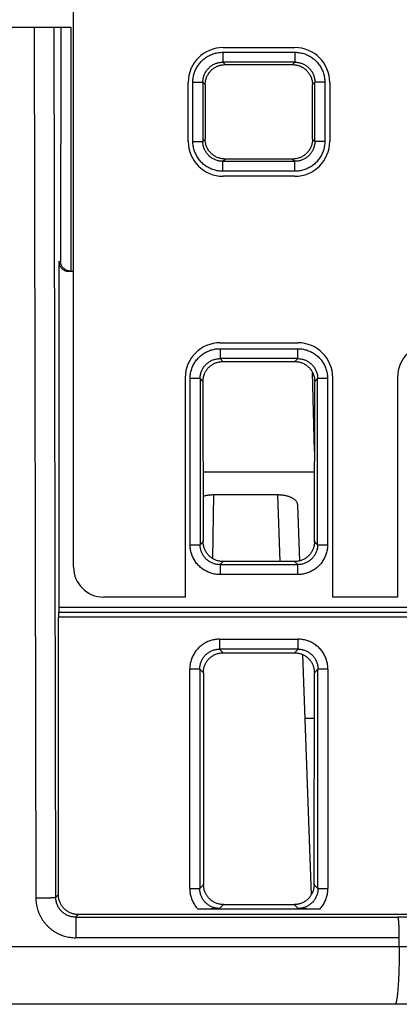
# Model space of a CAD drawing. Header units: inches. Extents: x 0 to 34, y 0 to 22.
# Tile 18 of 78: x 15.58 to 15.961, y 3.399 to 4.386. Entities that reach past the tile are written whole.
import ezdxf

# ---------------------------------------------------------------- set-up
doc = ezdxf.new("R2010")
doc.units = ezdxf.units.IN
doc.header["$LTSCALE"] = 1.87
doc.header["$MEASUREMENT"] = 0
doc.layers.get('0').update_dxf_attribs({"linetype": 'CONTINUOUS'})

msp = doc.modelspace()

# ---------------------------------------------------------------- linework, layer by layer
at = {"color": 7, "linetype": 'CONTINUOUS'}
for p, q in [((15.63393, 3.83708), (15.63393, 4.96399)), ((14.91474, 4.37873), (15.63122, 4.37873)), ((15.59448, 4.37873), (15.59608, 3.50538)), ((15.61605, 3.50609), (15.61445, 4.37873)), ((15.62123, 4.37873), (15.6208, 4.14373)), ((15.78393, 4.35808), (15.85593, 4.35808)), ((15.78363, 4.35339), (15.78363, 4.3434)), ((15.78363, 4.35339), (15.85598, 4.35339)), ((15.85598, 4.35339), (15.85598, 4.3434)), ((15.78602, 4.34101), (15.78362, 4.3434)), ((15.85598, 4.3434), (15.78362, 4.3434)), ((15.78602, 4.34101), (15.8536, 4.34101)), ((15.85598, 4.3434), (15.8536, 4.34101)), ((15.74893, 4.26408), (15.74893, 4.32308)), ((15.75365, 4.26406), (15.75365, 4.32341)), ((15.75365, 4.32341), (15.76364, 4.32341)), ((15.76364, 4.32341), (15.76364, 4.26405)), ((15.76364, 4.32341), (15.76601, 4.32105)), ((15.76601, 4.32105), (15.76594, 4.26635)), ((15.87361, 4.32105), (15.87597, 4.32342)), ((15.87367, 4.26635), (15.87361, 4.32105)), ((15.87597, 4.26406), (15.87597, 4.32342)), ((15.88596, 4.32341), (15.87597, 4.32341)), ((15.88596, 4.32341), (15.88596, 4.26406)), ((15.89093, 4.32308), (15.89093, 4.26408)), ((15.76594, 4.26635), (15.76364, 4.26405)), ((15.87597, 4.26406), (15.87367, 4.26635)), ((15.75365, 4.26406), (15.76364, 4.26406)), ((15.88596, 4.26406), (15.87597, 4.26406)), ((15.78363, 4.24407), (15.7859, 4.24634)), ((15.85371, 4.24634), (15.7859, 4.24634)), ((15.85371, 4.24634), (15.85599, 4.24407)), ((15.78363, 4.23408), (15.78363, 4.24407)), ((15.78363, 4.24407), (15.85599, 4.24407)), ((15.85598, 4.23408), (15.85598, 4.24407)), ((15.85598, 4.23408), (15.78363, 4.23408)), ((15.85593, 4.22908), (15.78393, 4.22908)), ((15.61919, 4.14373), (15.61919, 3.79708)), ((15.61919, 4.14373), (15.6208, 4.14373)), ((15.6292, 4.13373), (15.63393, 4.13373)), ((15.78093, 4.06208), (15.85893, 4.06208)), ((15.78084, 4.05618), (15.78084, 4.04619)), ((15.78084, 4.05618), (15.85877, 4.05618)), ((15.85878, 4.04619), (15.85878, 4.05618)), ((15.78373, 4.0433), (15.78084, 4.04619)), ((15.85878, 4.04619), (15.78084, 4.04619)), ((15.78373, 4.0433), (15.85589, 4.0433)), ((15.85878, 4.04619), (15.85589, 4.0433)), ((15.87576, 3.95347), (15.8737, 4.03233)), ((15.74593, 4.02708), (15.74593, 3.80708)), ((15.75086, 3.85961), (15.75086, 4.0262)), ((15.76085, 4.0262), (15.75086, 4.0262)), ((15.76085, 4.0262), (15.76085, 3.85961)), ((15.76085, 4.0262), (15.76376, 4.02329)), ((15.76376, 4.02329), (15.76396, 3.86272)), ((15.87565, 3.86272), (15.87585, 4.02329)), ((15.87585, 4.02329), (15.87876, 4.0262)), ((15.87876, 3.85961), (15.87876, 4.0262)), ((15.88876, 4.0262), (15.87876, 4.0262)), ((15.88876, 4.0262), (15.88876, 3.85961)), ((15.89393, 3.80708), (15.89393, 4.02708)), ((15.95893, 4.02708), (15.95893, 3.80708)), ((15.76388, 3.93273), (15.87574, 3.93273)), ((15.77364, 3.84565), (15.77476, 3.9095)), ((15.83848, 3.9095), (15.77476, 3.9095)), ((15.83848, 3.9095), (15.84081, 3.84276)), ((15.86078, 3.84344), (15.85883, 3.89924)), ((15.76396, 3.86272), (15.76085, 3.85961)), ((15.87876, 3.85961), (15.87565, 3.86272)), ((15.75086, 3.85961), (15.76085, 3.85961)), ((15.87876, 3.85961), (15.88876, 3.85961)), ((15.78084, 3.83962), (15.78397, 3.84276)), ((15.85564, 3.84276), (15.78397, 3.84276)), ((15.85564, 3.84276), (15.85878, 3.83962)), ((15.78084, 3.83962), (15.78084, 3.82963)), ((15.78084, 3.83962), (15.85878, 3.83962)), ((15.85878, 3.82963), (15.85878, 3.83962)), ((15.85877, 3.82963), (15.78084, 3.82963)), ((15.74593, 3.80708), (15.66393, 3.80708)), ((15.95893, 3.80708), (15.89393, 3.80708)), ((15.61892, 3.79208), (18.02348, 3.79208)), ((15.61919, 3.79708), (18.02322, 3.79708)), ((15.61866, 3.50871), (15.61866, 3.78708)), ((18.02374, 3.78708), (15.61866, 3.78708)), ((15.78049, 3.76488), (15.78049, 3.75489)), ((15.78049, 3.76488), (15.85912, 3.76488)), ((15.85912, 3.75489), (15.85912, 3.76488)), ((15.78408, 3.75129), (15.78049, 3.75489)), ((15.85912, 3.75489), (15.78049, 3.75489)), ((15.85912, 3.75489), (15.85553, 3.75129)), ((15.78408, 3.75129), (15.85553, 3.75129)), ((15.87247, 3.50861), (15.86406, 3.74936)), ((15.75051, 3.51482), (15.75051, 3.7349)), ((15.7605, 3.7349), (15.75051, 3.7349)), ((15.7605, 3.7349), (15.76412, 3.73128)), ((15.7605, 3.7349), (15.7605, 3.51482)), ((15.87549, 3.73128), (15.87911, 3.7349)), ((15.87911, 3.51482), (15.87911, 3.7349)), ((15.88911, 3.7349), (15.87911, 3.7349)), ((15.88911, 3.7349), (15.88911, 3.51482)), ((15.76412, 3.73128), (15.76438, 3.5187)), ((15.87523, 3.5187), (15.87549, 3.73128)), ((15.87544, 3.68523), (15.8663, 3.68523)), ((15.76438, 3.5187), (15.7605, 3.51482)), ((15.87911, 3.51482), (15.87523, 3.5187)), ((15.61866, 3.50871), (15.61605, 3.50609)), ((15.75051, 3.51482), (15.7605, 3.51482)), ((15.87911, 3.51482), (15.88911, 3.51482)), ((15.78049, 3.49483), (15.78439, 3.49873)), ((15.78439, 3.49873), (15.85522, 3.49873)), ((15.85522, 3.49873), (15.85912, 3.49483)), ((15.6361, 3.48619), (15.63864, 3.48873)), ((15.6361, 3.48619), (15.95927, 3.48619)), ((16.44396, 3.48873), (15.63864, 3.48873)), ((15.75844, 3.49449), (15.88117, 3.49449)), ((15.54766, 3.45664), (18.12322, 3.45664)), ((15.96072, 3.46552), (15.63613, 3.46552)), ((18.12322, 3.39873), (15.54867, 3.39873))]:
    msp.add_line(p, q, dxfattribs=at)
for centre, radius, start, end in [((15.78393, 4.32308), 0.035, 90, 180), ((15.85593, 4.32308), 0.035, 0, 90), ((15.78393, 4.26408), 0.035, 180, 270), ((15.85593, 4.26408), 0.035, 270, 360), ((15.78093, 4.02708), 0.035, 90, 180), ((15.85893, 4.02708), 0.035, 0, 90), ((15.99393, 4.02708), 0.035, 90, 180), ((15.66393, 3.83708), 0.03, 180, 270)]:
    msp.add_arc(centre, radius, start, end, dxfattribs=at)
for points, knots in [([(15.63122, 4.37873), (15.63119, 4.3518), (15.63113, 4.29719), (15.63113, 4.21553), (15.63107, 4.16079), (15.63103, 4.13373)], [0, 0, 0, 0, 0.329761, 0.668698, 1, 1, 1, 1]), ([(15.75365, 4.32341), (15.75365, 4.32414), (15.75371, 4.32563), (15.75395, 4.32784), (15.75436, 4.33004), (15.75494, 4.33221), (15.75568, 4.33434), (15.75658, 4.3364), (15.75763, 4.33839), (15.75882, 4.34029), (15.76015, 4.3421), (15.76162, 4.34381), (15.76321, 4.3454), (15.76492, 4.34687), (15.76673, 4.34821), (15.76863, 4.3494), (15.77062, 4.35045), (15.77268, 4.35135), (15.77481, 4.35209), (15.77698, 4.35267), (15.77919, 4.35309), (15.78141, 4.35334), (15.78289, 4.35339), (15.78363, 4.35339)], [0, 0, 0, 0, 0.047006, 0.094319, 0.141877, 0.189582, 0.237333, 0.285038, 0.332694, 0.380352, 0.428054, 0.475799, 0.523576, 0.571354, 0.619092, 0.666762, 0.71442, 0.762147, 0.809961, 0.857762, 0.905438, 0.952883, 1, 1, 1, 1]), ([(15.85598, 4.35339), (15.85672, 4.35339), (15.8582, 4.35334), (15.86041, 4.35309), (15.86262, 4.35268), (15.86479, 4.3521), (15.86691, 4.35136), (15.86897, 4.35046), (15.87096, 4.34942), (15.87287, 4.34822), (15.87467, 4.34689), (15.87638, 4.34542), (15.87797, 4.34383), (15.87944, 4.34213), (15.88078, 4.34032), (15.88197, 4.33841), (15.88302, 4.33642), (15.88392, 4.33436), (15.88467, 4.33224), (15.88525, 4.33006), (15.88566, 4.32785), (15.88591, 4.32563), (15.88596, 4.32415), (15.88596, 4.32341)], [0, 0, 0, 0, 0.047005, 0.094319, 0.141876, 0.189582, 0.237333, 0.285038, 0.332694, 0.380352, 0.428054, 0.475799, 0.523575, 0.571354, 0.619091, 0.666762, 0.71442, 0.762147, 0.809961, 0.857762, 0.905438, 0.952882, 1, 1, 1, 1]), ([(15.76364, 4.32341), (15.76364, 4.32396), (15.76369, 4.32506), (15.76389, 4.32671), (15.76423, 4.32833), (15.7647, 4.32991), (15.7653, 4.33145), (15.76603, 4.33294), (15.76687, 4.33436), (15.76783, 4.3357), (15.76889, 4.33696), (15.77006, 4.33813), (15.77132, 4.3392), (15.77267, 4.34016), (15.77409, 4.34101), (15.77557, 4.34173), (15.77712, 4.34233), (15.77871, 4.34281), (15.78033, 4.34315), (15.78197, 4.34335), (15.78308, 4.3434), (15.78363, 4.3434)], [0, 0, 0, 0, 0.052695, 0.105385, 0.158057, 0.2107, 0.2633, 0.315847, 0.368355, 0.420845, 0.473353, 0.525913, 0.578519, 0.631135, 0.683744, 0.736378, 0.789071, 0.841811, 0.894573, 0.947332, 1, 1, 1, 1]), ([(15.76597, 4.32088), (15.76597, 4.32146), (15.76606, 4.32259), (15.76624, 4.32426), (15.76659, 4.32589), (15.76705, 4.32748), (15.76766, 4.32903), (15.76838, 4.33052), (15.76923, 4.33194), (15.77019, 4.33329), (15.77126, 4.33456), (15.77244, 4.33574), (15.77371, 4.33681), (15.77506, 4.33777), (15.77648, 4.33862), (15.77798, 4.33935), (15.77953, 4.33995), (15.78112, 4.34043), (15.78274, 4.34076), (15.78438, 4.34097), (15.78547, 4.34101), (15.78602, 4.34101)], [0, 0, 0, 0, 0.054999, 0.107483, 0.160155, 0.212684, 0.265083, 0.317605, 0.370176, 0.422703, 0.475279, 0.527796, 0.580395, 0.632945, 0.685522, 0.73813, 0.790739, 0.843387, 0.895826, 0.948057, 1, 1, 1, 1]), ([(15.8536, 4.34101), (15.85415, 4.34101), (15.85525, 4.34096), (15.8569, 4.34076), (15.85853, 4.34042), (15.86012, 4.33994), (15.86166, 4.33934), (15.86315, 4.33861), (15.86458, 4.33776), (15.86593, 4.3368), (15.86719, 4.33572), (15.86836, 4.33455), (15.86943, 4.33328), (15.87039, 4.33193), (15.87124, 4.33051), (15.87196, 4.32902), (15.87256, 4.32747), (15.87303, 4.32588), (15.87337, 4.32426), (15.87356, 4.32259), (15.87364, 4.32146), (15.87364, 4.32088)], [0, 0, 0, 0, 0.052542, 0.105118, 0.157627, 0.210203, 0.262708, 0.31525, 0.367777, 0.420272, 0.472808, 0.525262, 0.577778, 0.630246, 0.682757, 0.735217, 0.787557, 0.840027, 0.892636, 0.945041, 1, 1, 1, 1]), ([(15.85598, 4.3434), (15.85653, 4.3434), (15.85764, 4.34335), (15.85928, 4.34315), (15.8609, 4.34281), (15.86249, 4.34234), (15.86403, 4.34174), (15.86551, 4.34101), (15.86693, 4.34017), (15.86827, 4.33921), (15.86953, 4.33815), (15.8707, 4.33698), (15.87177, 4.33572), (15.87273, 4.33437), (15.87358, 4.33295), (15.87431, 4.33147), (15.87491, 4.32992), (15.87538, 4.32833), (15.87572, 4.32671), (15.87592, 4.32507), (15.87597, 4.32396), (15.87597, 4.32341)], [0, 0, 0, 0, 0.052695, 0.105385, 0.158057, 0.2107, 0.2633, 0.315847, 0.368355, 0.420845, 0.473353, 0.525913, 0.578519, 0.631135, 0.683744, 0.736378, 0.789071, 0.841811, 0.894573, 0.947332, 1, 1, 1, 1]), ([(15.7859, 4.24634), (15.78535, 4.24634), (15.78425, 4.24639), (15.78261, 4.24659), (15.781, 4.24693), (15.77941, 4.2474), (15.77787, 4.248), (15.77639, 4.24873), (15.77497, 4.24957), (15.77363, 4.25053), (15.77237, 4.2516), (15.7712, 4.25277), (15.77013, 4.25403), (15.76918, 4.25537), (15.76833, 4.25679), (15.7676, 4.25828), (15.767, 4.25983), (15.76653, 4.26141), (15.7662, 4.26301), (15.76599, 4.26454), (15.76597, 4.26555), (15.76597, 4.26601)], [0, 0, 0, 0, 0.053157, 0.106325, 0.159412, 0.212556, 0.265627, 0.318744, 0.371841, 0.424915, 0.478055, 0.531162, 0.584357, 0.637442, 0.690524, 0.743809, 0.797414, 0.850856, 0.903189, 0.955102, 1, 1, 1, 1]), ([(15.87364, 4.26601), (15.87364, 4.26555), (15.87363, 4.26454), (15.87342, 4.26301), (15.87309, 4.26141), (15.87261, 4.25982), (15.87201, 4.25827), (15.87128, 4.25678), (15.87043, 4.25536), (15.86947, 4.25401), (15.8684, 4.25275), (15.86723, 4.25158), (15.86597, 4.25052), (15.86462, 4.24956), (15.8632, 4.24871), (15.86171, 4.24799), (15.86017, 4.24739), (15.85858, 4.24692), (15.85697, 4.24659), (15.85534, 4.24639), (15.85425, 4.24634), (15.85371, 4.24634)], [0, 0, 0, 0, 0.044816, 0.096787, 0.149204, 0.202749, 0.25643, 0.309787, 0.36294, 0.416121, 0.469397, 0.522591, 0.575819, 0.628963, 0.682139, 0.735345, 0.788558, 0.841804, 0.894816, 0.947579, 1, 1, 1, 1]), ([(15.78363, 4.23408), (15.7829, 4.23408), (15.78142, 4.23413), (15.7792, 4.23438), (15.777, 4.23479), (15.77483, 4.23537), (15.7727, 4.23611), (15.77064, 4.23701), (15.76865, 4.23805), (15.76675, 4.23924), (15.76494, 4.24058), (15.76323, 4.24205), (15.76164, 4.24364), (15.76017, 4.24534), (15.75883, 4.24715), (15.75764, 4.24906), (15.75659, 4.25104), (15.75569, 4.25311), (15.75495, 4.25523), (15.75437, 4.25741), (15.75395, 4.25961), (15.75371, 4.26184), (15.75365, 4.26332), (15.75365, 4.26406)], [0, 0, 0, 0, 0.047006, 0.094319, 0.141877, 0.189582, 0.237333, 0.285038, 0.332694, 0.380352, 0.428054, 0.475799, 0.523576, 0.571354, 0.619092, 0.666762, 0.71442, 0.762147, 0.809961, 0.857762, 0.905438, 0.952883, 1, 1, 1, 1]), ([(15.78363, 4.24407), (15.78308, 4.24407), (15.78198, 4.24412), (15.78033, 4.24432), (15.77871, 4.24466), (15.77713, 4.24513), (15.77559, 4.24573), (15.7741, 4.24645), (15.77268, 4.2473), (15.77134, 4.24826), (15.77008, 4.24932), (15.76891, 4.25049), (15.76784, 4.25175), (15.76688, 4.25309), (15.76603, 4.25452), (15.76531, 4.256), (15.76471, 4.25754), (15.76423, 4.25913), (15.76389, 4.26076), (15.76369, 4.2624), (15.76364, 4.2635), (15.76364, 4.26405)], [0, 0, 0, 0, 0.052695, 0.105385, 0.158057, 0.2107, 0.2633, 0.315847, 0.368355, 0.420845, 0.473353, 0.525913, 0.578519, 0.631135, 0.683744, 0.736378, 0.789071, 0.841811, 0.894573, 0.947332, 1, 1, 1, 1]), ([(15.88596, 4.26406), (15.88596, 4.26332), (15.88591, 4.26184), (15.88566, 4.25963), (15.88525, 4.25743), (15.88467, 4.25525), (15.88393, 4.25313), (15.88303, 4.25107), (15.88199, 4.24908), (15.8808, 4.24718), (15.87946, 4.24537), (15.87799, 4.24366), (15.8764, 4.24207), (15.8747, 4.2406), (15.87289, 4.23926), (15.87098, 4.23807), (15.869, 4.23702), (15.86693, 4.23612), (15.86481, 4.23537), (15.86263, 4.23479), (15.86043, 4.23438), (15.85821, 4.23413), (15.85672, 4.23408), (15.85598, 4.23408)], [0, 0, 0, 0, 0.047005, 0.094319, 0.141876, 0.189582, 0.237333, 0.285038, 0.332694, 0.380352, 0.428054, 0.475799, 0.523575, 0.571354, 0.619091, 0.666762, 0.71442, 0.762147, 0.809961, 0.857762, 0.905438, 0.952882, 1, 1, 1, 1]), ([(15.87597, 4.26406), (15.87597, 4.26351), (15.87593, 4.2624), (15.87572, 4.26076), (15.87538, 4.25914), (15.87491, 4.25755), (15.87431, 4.25601), (15.87359, 4.25453), (15.87274, 4.25311), (15.87178, 4.25177), (15.87072, 4.25051), (15.86955, 4.24934), (15.86829, 4.24827), (15.86695, 4.24731), (15.86553, 4.24646), (15.86404, 4.24573), (15.8625, 4.24513), (15.86091, 4.24466), (15.85929, 4.24432), (15.85764, 4.24412), (15.85654, 4.24407), (15.85599, 4.24407)], [0, 0, 0, 0, 0.052695, 0.105385, 0.158057, 0.2107, 0.2633, 0.315847, 0.368355, 0.420845, 0.473353, 0.525913, 0.578519, 0.631135, 0.683744, 0.736378, 0.789071, 0.841811, 0.894573, 0.947332, 1, 1, 1, 1]), ([(15.61919, 4.14373), (15.61919, 4.14341), (15.61922, 4.14275), (15.61936, 4.14178), (15.6196, 4.14083), (15.61993, 4.1399), (15.62035, 4.13901), (15.62086, 4.13817), (15.62145, 4.13738), (15.62211, 4.13665), (15.62283, 4.13599), (15.62363, 4.13541), (15.62447, 4.1349), (15.62536, 4.13448), (15.62629, 4.13415), (15.62724, 4.13391), (15.62822, 4.13377), (15.62887, 4.13373), (15.6292, 4.13373)], [0, 0, 0, 0, 0.062378, 0.124863, 0.187198, 0.249666, 0.312156, 0.374531, 0.437077, 0.49954, 0.562016, 0.624609, 0.687065, 0.749664, 0.812273, 0.874772, 0.937435, 1, 1, 1, 1]), ([(15.62925, 4.13394), (15.62906, 4.13398), (15.6286, 4.13409), (15.62787, 4.13432), (15.62706, 4.13464), (15.62626, 4.13504), (15.62547, 4.13553), (15.62469, 4.13611), (15.62395, 4.13678), (15.62324, 4.13754), (15.62259, 4.1384), (15.62202, 4.13934), (15.62154, 4.14035), (15.62117, 4.14143), (15.62091, 4.14257), (15.62082, 4.14334), (15.6208, 4.14373)], [0, 0, 0, 0, 0.041872, 0.10233, 0.164587, 0.228976, 0.295781, 0.36515, 0.437345, 0.512345, 0.589797, 0.669067, 0.749639, 0.831867, 0.915476, 1, 1, 1, 1]), ([(15.63064, 4.13372), (15.63051, 4.13374), (15.63013, 4.13382), (15.62974, 4.13386), (15.62948, 4.1339)], [0, 0, 0, 0, 0.325362, 1, 1, 1, 1]), ([(15.75086, 4.0262), (15.75086, 4.02694), (15.75091, 4.02843), (15.75116, 4.03065), (15.75157, 4.03286), (15.75215, 4.03503), (15.7529, 4.03715), (15.75379, 4.03922), (15.75484, 4.0412), (15.75604, 4.0431), (15.75737, 4.04491), (15.75884, 4.04662), (15.76043, 4.04821), (15.76213, 4.04967), (15.76394, 4.05101), (15.76584, 4.0522), (15.76783, 4.05325), (15.76989, 4.05415), (15.77201, 4.05489), (15.77419, 4.05547), (15.77639, 4.05588), (15.77861, 4.05613), (15.7801, 4.05618), (15.78084, 4.05618)], [0, 0, 0, 0, 0.04722, 0.094692, 0.142347, 0.190097, 0.237854, 0.285541, 0.333171, 0.380805, 0.428482, 0.476191, 0.523909, 0.571616, 0.619293, 0.666928, 0.714561, 0.762244, 0.809988, 0.857719, 0.905351, 0.9528, 1, 1, 1, 1]), ([(15.85877, 4.05618), (15.85952, 4.05618), (15.861, 4.05613), (15.86322, 4.05588), (15.86543, 4.05547), (15.8676, 4.05489), (15.86973, 4.05414), (15.87179, 4.05325), (15.87378, 4.0522), (15.87568, 4.051), (15.87749, 4.04967), (15.87919, 4.0482), (15.88078, 4.04661), (15.88225, 4.04491), (15.88358, 4.0431), (15.88477, 4.0412), (15.88582, 4.03921), (15.88672, 4.03715), (15.88746, 4.03503), (15.88804, 4.03285), (15.88845, 4.03065), (15.8887, 4.02843), (15.88876, 4.02694), (15.88876, 4.0262)], [0, 0, 0, 0, 0.04722, 0.094692, 0.142347, 0.190097, 0.237854, 0.285541, 0.333171, 0.380805, 0.428482, 0.476191, 0.523909, 0.571616, 0.619293, 0.666928, 0.714561, 0.762244, 0.809988, 0.857719, 0.905351, 0.9528, 1, 1, 1, 1]), ([(15.76085, 4.0262), (15.76085, 4.02675), (15.76089, 4.02786), (15.7611, 4.0295), (15.76144, 4.03112), (15.76191, 4.03271), (15.76251, 4.03425), (15.76324, 4.03574), (15.76408, 4.03716), (15.76504, 4.0385), (15.76611, 4.03976), (15.76728, 4.04093), (15.76854, 4.042), (15.76989, 4.04296), (15.77131, 4.04381), (15.77279, 4.04453), (15.77433, 4.04513), (15.77592, 4.0456), (15.77754, 4.04594), (15.77918, 4.04615), (15.78029, 4.04619), (15.78084, 4.04619)], [0, 0, 0, 0, 0.052717, 0.10541, 0.15808, 0.210729, 0.263358, 0.315969, 0.368567, 0.421154, 0.473736, 0.526316, 0.578897, 0.631485, 0.684081, 0.736692, 0.789323, 0.841973, 0.894638, 0.947315, 1, 1, 1, 1]), ([(15.76384, 4.02392), (15.76384, 4.02423), (15.76379, 4.02494), (15.76394, 4.026), (15.76411, 4.02709), (15.76435, 4.02814), (15.76463, 4.02917), (15.76497, 4.03018), (15.76536, 4.03116), (15.76581, 4.03215), (15.76634, 4.03316), (15.76699, 4.03424), (15.76779, 4.03539), (15.76877, 4.03659), (15.7699, 4.03777), (15.77117, 4.03888), (15.77253, 4.0399), (15.77398, 4.04079), (15.77549, 4.04155), (15.77707, 4.04218), (15.77869, 4.04268), (15.78035, 4.04304), (15.78203, 4.04325), (15.78316, 4.0433), (15.78373, 4.0433)], [0, 0, 0, 0, 0.030553, 0.068531, 0.104183, 0.138701, 0.173279, 0.207915, 0.242283, 0.276774, 0.313231, 0.353627, 0.399628, 0.450455, 0.504067, 0.559051, 0.614443, 0.669603, 0.724609, 0.77957, 0.834683, 0.889767, 0.944917, 1, 1, 1, 1]), ([(15.85589, 4.0433), (15.85645, 4.0433), (15.85757, 4.04325), (15.85925, 4.04304), (15.8609, 4.04268), (15.86252, 4.04219), (15.86409, 4.04157), (15.86559, 4.04081), (15.86704, 4.03992), (15.8684, 4.03892), (15.86966, 4.03782), (15.8708, 4.03664), (15.87178, 4.03545), (15.87259, 4.03429), (15.87325, 4.03321), (15.87378, 4.0322), (15.87424, 4.03121), (15.87463, 4.03021), (15.87498, 4.02919), (15.87526, 4.02816), (15.8755, 4.0271), (15.87567, 4.026), (15.87583, 4.02494), (15.87577, 4.02423), (15.87577, 4.02392)], [0, 0, 0, 0, 0.054848, 0.109753, 0.164591, 0.219461, 0.274189, 0.328968, 0.383873, 0.438975, 0.493709, 0.547227, 0.598082, 0.644172, 0.684736, 0.721437, 0.75622, 0.790889, 0.825811, 0.860684, 0.895479, 0.931373, 0.969489, 1, 1, 1, 1]), ([(15.85878, 4.04619), (15.85933, 4.04619), (15.86043, 4.04615), (15.86207, 4.04594), (15.8637, 4.0456), (15.86528, 4.04513), (15.86682, 4.04453), (15.86831, 4.0438), (15.86973, 4.04296), (15.87107, 4.042), (15.87234, 4.04093), (15.8735, 4.03976), (15.87457, 4.0385), (15.87553, 4.03715), (15.87638, 4.03573), (15.8771, 4.03425), (15.87771, 4.03271), (15.87818, 4.03112), (15.87852, 4.0295), (15.87872, 4.02786), (15.87876, 4.02675), (15.87876, 4.0262)], [0, 0, 0, 0, 0.052717, 0.10541, 0.15808, 0.210729, 0.263358, 0.315969, 0.368567, 0.421154, 0.473736, 0.526316, 0.578897, 0.631485, 0.684081, 0.736692, 0.789323, 0.841973, 0.894638, 0.947315, 1, 1, 1, 1]), ([(15.77476, 3.9095), (15.77423, 3.9095), (15.77319, 3.90948), (15.77162, 3.9094), (15.77008, 3.90925), (15.76855, 3.90906), (15.76706, 3.9088), (15.7656, 3.90848), (15.76456, 3.90821), (15.764, 3.90804), (15.7639, 3.90801)], [0, 0, 0, 0, 0.142931, 0.285581, 0.427065, 0.567219, 0.70511, 0.840483, 0.972702, 1, 1, 1, 1]), ([(15.85883, 3.89924), (15.85882, 3.89958), (15.85874, 3.90024), (15.85847, 3.90121), (15.85806, 3.90214), (15.8575, 3.90303), (15.85681, 3.90386), (15.856, 3.90464), (15.85507, 3.90537), (15.85404, 3.90604), (15.85291, 3.90664), (15.8517, 3.90719), (15.85041, 3.90768), (15.84906, 3.90811), (15.84764, 3.90849), (15.84619, 3.9088), (15.84469, 3.90906), (15.84316, 3.90926), (15.84161, 3.9094), (15.84005, 3.90948), (15.83901, 3.9095), (15.83848, 3.9095)], [0, 0, 0, 0, 0.040384, 0.080694, 0.121522, 0.163522, 0.207015, 0.252387, 0.29979, 0.349308, 0.401006, 0.454684, 0.510356, 0.567727, 0.626699, 0.687025, 0.748383, 0.810673, 0.873481, 0.936721, 1, 1, 1, 1]), ([(15.78397, 3.84276), (15.78342, 3.84276), (15.78231, 3.8428), (15.78066, 3.84301), (15.77904, 3.84335), (15.77744, 3.84383), (15.7759, 3.84443), (15.77441, 3.84516), (15.77298, 3.84602), (15.77163, 3.84698), (15.77036, 3.84806), (15.76919, 3.84924), (15.76812, 3.85051), (15.76716, 3.85186), (15.76632, 3.85329), (15.76559, 3.85478), (15.765, 3.85632), (15.76453, 3.85792), (15.76418, 3.85957), (15.76402, 3.86134), (15.76386, 3.86255), (15.76386, 3.86321)], [0, 0, 0, 0, 0.052081, 0.104197, 0.156246, 0.208362, 0.260405, 0.312486, 0.364553, 0.416597, 0.468672, 0.520645, 0.572684, 0.624741, 0.676888, 0.728812, 0.780326, 0.832227, 0.885238, 0.938546, 1, 1, 1, 1]), ([(15.87575, 3.86321), (15.87575, 3.86255), (15.8756, 3.86134), (15.87543, 3.85957), (15.87508, 3.85792), (15.87462, 3.85632), (15.87402, 3.85478), (15.8733, 3.85329), (15.87245, 3.85186), (15.87149, 3.85051), (15.87042, 3.84924), (15.86925, 3.84806), (15.86798, 3.84698), (15.86663, 3.84602), (15.86521, 3.84516), (15.86372, 3.84443), (15.86217, 3.84383), (15.86058, 3.84335), (15.85895, 3.84301), (15.8573, 3.8428), (15.85619, 3.84276), (15.85564, 3.84276)], [0, 0, 0, 0, 0.061454, 0.114762, 0.167773, 0.219674, 0.271188, 0.323112, 0.375259, 0.427316, 0.479355, 0.531328, 0.583403, 0.635447, 0.687514, 0.739595, 0.791638, 0.843754, 0.895803, 0.947919, 1, 1, 1, 1]), ([(15.78084, 3.82963), (15.7801, 3.82963), (15.77861, 3.82969), (15.77639, 3.82993), (15.77419, 3.83035), (15.77202, 3.83093), (15.76989, 3.83167), (15.76783, 3.83256), (15.76585, 3.83361), (15.76394, 3.83481), (15.76213, 3.83614), (15.76043, 3.83761), (15.75884, 3.8392), (15.75737, 3.8409), (15.75604, 3.84271), (15.75484, 3.84461), (15.75379, 3.8466), (15.7529, 3.84866), (15.75216, 3.85078), (15.75157, 3.85296), (15.75116, 3.85516), (15.75091, 3.85739), (15.75086, 3.85887), (15.75086, 3.85961)], [0, 0, 0, 0, 0.0472, 0.094635, 0.142247, 0.18996, 0.237691, 0.285373, 0.333014, 0.380658, 0.428339, 0.476047, 0.523765, 0.571476, 0.619157, 0.666795, 0.714432, 0.762124, 0.809884, 0.857636, 0.905293, 0.952768, 1, 1, 1, 1]), ([(15.78084, 3.83962), (15.78029, 3.83962), (15.77918, 3.83967), (15.77754, 3.83987), (15.77592, 3.84021), (15.77434, 3.84068), (15.77279, 3.84128), (15.77131, 3.84201), (15.76989, 3.84285), (15.76854, 3.84381), (15.76728, 3.84488), (15.76611, 3.84605), (15.76504, 3.84731), (15.76408, 3.84866), (15.76324, 3.85008), (15.76251, 3.85156), (15.76191, 3.85311), (15.76144, 3.85469), (15.7611, 3.85631), (15.76089, 3.85796), (15.76085, 3.85906), (15.76085, 3.85961)], [0, 0, 0, 0, 0.052661, 0.105319, 0.157972, 0.210616, 0.263246, 0.315861, 0.368463, 0.421055, 0.473641, 0.526225, 0.578811, 0.631403, 0.684005, 0.73662, 0.789253, 0.841906, 0.894581, 0.947279, 1, 1, 1, 1]), ([(15.88876, 3.85961), (15.88876, 3.85887), (15.8887, 3.85739), (15.88845, 3.85516), (15.88804, 3.85296), (15.88746, 3.85078), (15.88672, 3.84866), (15.88582, 3.8466), (15.88477, 3.84461), (15.88358, 3.84271), (15.88224, 3.8409), (15.88078, 3.8392), (15.87919, 3.83761), (15.87748, 3.83614), (15.87567, 3.83481), (15.87377, 3.83361), (15.87178, 3.83257), (15.86972, 3.83167), (15.8676, 3.83093), (15.86543, 3.83035), (15.86322, 3.82993), (15.861, 3.82969), (15.85952, 3.82963), (15.85877, 3.82963)], [0, 0, 0, 0, 0.047221, 0.094693, 0.142348, 0.190098, 0.237855, 0.285541, 0.333171, 0.380805, 0.428482, 0.476191, 0.523909, 0.571616, 0.619292, 0.666928, 0.71456, 0.762243, 0.809987, 0.857718, 0.90535, 0.952799, 1, 1, 1, 1]), ([(15.87876, 3.85961), (15.87876, 3.85906), (15.87872, 3.85796), (15.87851, 3.85631), (15.87818, 3.85469), (15.8777, 3.85311), (15.8771, 3.85156), (15.87638, 3.85008), (15.87553, 3.84866), (15.87457, 3.84731), (15.8735, 3.84605), (15.87233, 3.84488), (15.87107, 3.84381), (15.86973, 3.84285), (15.86831, 3.84201), (15.86682, 3.84128), (15.86528, 3.84068), (15.86369, 3.84021), (15.86207, 3.83987), (15.86043, 3.83967), (15.85933, 3.83962), (15.85878, 3.83962)], [0, 0, 0, 0, 0.052717, 0.10541, 0.15808, 0.210729, 0.263358, 0.315969, 0.368567, 0.421154, 0.473736, 0.526316, 0.578897, 0.631485, 0.684081, 0.736692, 0.789323, 0.841973, 0.894638, 0.947315, 1, 1, 1, 1]), ([(15.61892, 3.79208), (15.61873, 3.79208), (15.61886, 3.79082), (15.6186, 3.78957), (15.61866, 3.78794), (15.61866, 3.78708)], [0, 0, 0, 0, 0.118591, 0.486726, 1, 1, 1, 1]), ([(15.61919, 3.79708), (15.61919, 3.79614), (15.61925, 3.79446), (15.61901, 3.7932), (15.61908, 3.79208), (15.61892, 3.79208)], [0, 0, 0, 0, 0.562133, 0.904489, 1, 1, 1, 1]), ([(15.78049, 3.76488), (15.77975, 3.76488), (15.77827, 3.76483), (15.77605, 3.76458), (15.77384, 3.76416), (15.77167, 3.76358), (15.76955, 3.76284), (15.76748, 3.76195), (15.7655, 3.7609), (15.76359, 3.7597), (15.76178, 3.75837), (15.76008, 3.7569), (15.75849, 3.75531), (15.75702, 3.75361), (15.75569, 3.7518), (15.75449, 3.7499), (15.75344, 3.74791), (15.75255, 3.74585), (15.7518, 3.74372), (15.75122, 3.74155), (15.75081, 3.73934), (15.75056, 3.73712), (15.75051, 3.73564), (15.75051, 3.7349)], [0, 0, 0, 0, 0.047098, 0.094501, 0.142132, 0.189887, 0.23766, 0.285359, 0.332993, 0.380632, 0.428326, 0.47606, 0.523809, 0.571544, 0.619236, 0.666869, 0.7145, 0.762205, 0.81, 0.857783, 0.905447, 0.95288, 1, 1, 1, 1]), ([(15.88911, 3.7349), (15.88911, 3.73564), (15.88905, 3.73712), (15.8888, 3.73934), (15.88839, 3.74155), (15.88781, 3.74372), (15.88707, 3.74585), (15.88617, 3.74791), (15.88512, 3.7499), (15.88393, 3.7518), (15.88259, 3.75361), (15.88112, 3.75531), (15.87953, 3.7569), (15.87783, 3.75837), (15.87602, 3.75971), (15.87412, 3.7609), (15.87213, 3.76195), (15.87007, 3.76284), (15.86794, 3.76359), (15.86577, 3.76416), (15.86356, 3.76458), (15.86135, 3.76483), (15.85986, 3.76488), (15.85912, 3.76488)], [0, 0, 0, 0, 0.047123, 0.09456, 0.142228, 0.190015, 0.237813, 0.285521, 0.333154, 0.380789, 0.428482, 0.476219, 0.52397, 0.571707, 0.619403, 0.667045, 0.714682, 0.76238, 0.810148, 0.857894, 0.905514, 0.952908, 1, 1, 1, 1]), ([(15.7605, 3.7349), (15.7605, 3.73545), (15.76055, 3.73655), (15.76075, 3.7382), (15.76109, 3.73982), (15.76156, 3.74141), (15.76216, 3.74295), (15.76289, 3.74443), (15.76373, 3.74585), (15.76469, 3.7472), (15.76576, 3.74846), (15.76693, 3.74963), (15.76819, 3.7507), (15.76954, 3.75166), (15.77096, 3.7525), (15.77244, 3.75323), (15.77398, 3.75383), (15.77557, 3.7543), (15.77719, 3.75464), (15.77883, 3.75484), (15.77994, 3.75489), (15.78049, 3.75489)], [0, 0, 0, 0, 0.052725, 0.105429, 0.158109, 0.210764, 0.26339, 0.31599, 0.368571, 0.421145, 0.47372, 0.526304, 0.578898, 0.631492, 0.684081, 0.736675, 0.789284, 0.841915, 0.894575, 0.947268, 1, 1, 1, 1]), ([(15.85912, 3.75489), (15.85968, 3.75489), (15.86078, 3.75484), (15.86242, 3.75464), (15.86404, 3.7543), (15.86563, 3.75383), (15.86717, 3.75323), (15.86866, 3.7525), (15.87008, 3.75166), (15.87142, 3.75069), (15.87269, 3.74963), (15.87385, 3.74846), (15.87492, 3.7472), (15.87588, 3.74585), (15.87673, 3.74443), (15.87745, 3.74295), (15.87805, 3.74141), (15.87852, 3.73982), (15.87886, 3.7382), (15.87907, 3.73655), (15.87911, 3.73545), (15.87911, 3.7349)], [0, 0, 0, 0, 0.05272, 0.105407, 0.158066, 0.210703, 0.263324, 0.315934, 0.368539, 0.421141, 0.473735, 0.526311, 0.578871, 0.631429, 0.683998, 0.73659, 0.789219, 0.841881, 0.89457, 0.947279, 1, 1, 1, 1]), ([(15.76422, 3.73191), (15.76422, 3.73222), (15.76413, 3.73293), (15.7643, 3.73399), (15.76447, 3.73508), (15.7647, 3.73613), (15.76499, 3.73716), (15.76532, 3.73817), (15.76571, 3.73915), (15.76616, 3.74014), (15.76669, 3.74115), (15.76734, 3.74223), (15.76815, 3.74338), (15.76913, 3.74458), (15.77026, 3.74576), (15.77152, 3.74687), (15.77289, 3.74789), (15.77434, 3.74878), (15.77585, 3.74954), (15.77742, 3.75017), (15.77904, 3.75067), (15.7807, 3.75103), (15.78239, 3.75124), (15.78352, 3.75129), (15.78408, 3.75129)], [0, 0, 0, 0, 0.030607, 0.068589, 0.104239, 0.138754, 0.17333, 0.207963, 0.242329, 0.276819, 0.313273, 0.353667, 0.399665, 0.450489, 0.504098, 0.559078, 0.614467, 0.669623, 0.724626, 0.779583, 0.834694, 0.889774, 0.94492, 1, 1, 1, 1]), ([(15.85553, 3.75129), (15.85609, 3.75129), (15.85722, 3.75124), (15.85889, 3.75103), (15.86055, 3.75068), (15.86216, 3.75018), (15.86373, 3.74956), (15.86524, 3.7488), (15.86668, 3.74792), (15.86804, 3.74691), (15.86931, 3.74581), (15.87044, 3.74463), (15.87142, 3.74344), (15.87223, 3.74228), (15.87289, 3.7412), (15.87343, 3.74019), (15.87388, 3.7392), (15.87428, 3.7382), (15.87462, 3.73719), (15.87491, 3.73615), (15.87514, 3.73509), (15.87531, 3.73399), (15.87548, 3.73293), (15.8754, 3.73222), (15.8754, 3.73191)], [0, 0, 0, 0, 0.054844, 0.109746, 0.164581, 0.219447, 0.274172, 0.328948, 0.38385, 0.438948, 0.493678, 0.547193, 0.598046, 0.644132, 0.684694, 0.721393, 0.756174, 0.790841, 0.82576, 0.860631, 0.895424, 0.931314, 0.969434, 1, 1, 1, 1]), ([(15.78439, 3.49873), (15.78382, 3.49873), (15.78268, 3.49878), (15.78099, 3.499), (15.77932, 3.49936), (15.77768, 3.49986), (15.7761, 3.5005), (15.77458, 3.50128), (15.77312, 3.50218), (15.77175, 3.5032), (15.77048, 3.50432), (15.76933, 3.50553), (15.76834, 3.50676), (15.76752, 3.50795), (15.76685, 3.50907), (15.76631, 3.51014), (15.76584, 3.5112), (15.76544, 3.51227), (15.7651, 3.51337), (15.76482, 3.51448), (15.76462, 3.51561), (15.76446, 3.51675), (15.76442, 3.51799), (15.76425, 3.51884), (15.76425, 3.51932)], [0, 0, 0, 0, 0.053306, 0.106663, 0.159964, 0.213318, 0.266567, 0.319867, 0.373195, 0.426611, 0.479833, 0.532317, 0.582403, 0.627694, 0.667782, 0.704583, 0.740175, 0.776006, 0.811829, 0.847593, 0.883599, 0.919431, 0.954982, 1, 1, 1, 1]), ([(15.87536, 3.51932), (15.87536, 3.51884), (15.87519, 3.51799), (15.87516, 3.51675), (15.875, 3.51561), (15.87479, 3.51448), (15.87451, 3.51337), (15.87417, 3.51227), (15.87377, 3.5112), (15.87331, 3.51014), (15.87276, 3.50907), (15.8721, 3.50795), (15.87128, 3.50676), (15.87028, 3.50553), (15.86914, 3.50432), (15.86786, 3.5032), (15.86649, 3.50218), (15.86504, 3.50128), (15.86351, 3.5005), (15.86193, 3.49986), (15.8603, 3.49936), (15.85862, 3.499), (15.85693, 3.49878), (15.85579, 3.49873), (15.85522, 3.49873)], [0, 0, 0, 0, 0.045018, 0.080569, 0.116401, 0.152407, 0.188171, 0.223994, 0.259825, 0.295417, 0.332218, 0.372306, 0.417597, 0.467683, 0.520167, 0.573389, 0.626805, 0.680133, 0.733433, 0.786682, 0.840036, 0.893337, 0.946694, 1, 1, 1, 1]), ([(15.59608, 3.5054), (15.59664, 3.5054), (15.59776, 3.5054), (15.59943, 3.50541), (15.60107, 3.50543), (15.60268, 3.50545), (15.60424, 3.50547), (15.60575, 3.5055), (15.60719, 3.50553), (15.60854, 3.50557), (15.60981, 3.50561), (15.61098, 3.50565), (15.61205, 3.5057), (15.613, 3.50575), (15.61383, 3.5058), (15.61453, 3.50586), (15.61511, 3.50591), (15.61555, 3.50596), (15.61584, 3.50602), (15.616, 3.50606), (15.61605, 3.50609)], [0, 0, 0, 0, 0.084188, 0.167837, 0.250286, 0.33095, 0.409272, 0.484697, 0.55668, 0.624707, 0.688298, 0.747004, 0.80041, 0.848136, 0.889846, 0.925249, 0.954106, 0.976234, 0.991518, 1, 1, 1, 1]), ([(15.59608, 3.50538), (15.59608, 3.50444), (15.59615, 3.50256), (15.59646, 3.49974), (15.59697, 3.49693), (15.59768, 3.49416), (15.59858, 3.49145), (15.59968, 3.48882), (15.60096, 3.48627), (15.60242, 3.48382), (15.60405, 3.48148), (15.60585, 3.47925), (15.6078, 3.47717), (15.60989, 3.47523), (15.61211, 3.47345), (15.61446, 3.47182), (15.61692, 3.47036), (15.61949, 3.46909), (15.62213, 3.468), (15.62483, 3.4671), (15.6276, 3.4664), (15.6304, 3.46589), (15.63325, 3.46559), (15.63517, 3.46552), (15.63613, 3.46552)], [0, 0, 0, 0, 0.044793, 0.090118, 0.135678, 0.181284, 0.226755, 0.272086, 0.317409, 0.362815, 0.408333, 0.453933, 0.499457, 0.544797, 0.59012, 0.635625, 0.681258, 0.726858, 0.772357, 0.817765, 0.863126, 0.908521, 0.954033, 1, 1, 1, 1]), ([(15.6361, 3.48619), (15.63554, 3.48619), (15.63443, 3.48623), (15.63278, 3.48644), (15.63116, 3.48677), (15.62956, 3.48724), (15.62802, 3.48784), (15.62653, 3.48856), (15.6251, 3.48941), (15.62375, 3.49036), (15.62249, 3.49143), (15.62132, 3.49259), (15.62025, 3.49385), (15.61929, 3.49519), (15.61844, 3.49661), (15.61771, 3.49809), (15.61711, 3.49962), (15.61664, 3.5012), (15.6163, 3.50281), (15.6161, 3.50445), (15.61605, 3.50555), (15.61605, 3.50609)], [0, 0, 0, 0, 0.052993, 0.105916, 0.158785, 0.211611, 0.264406, 0.317165, 0.369866, 0.422498, 0.475093, 0.527694, 0.5803, 0.632861, 0.685346, 0.737792, 0.790245, 0.842713, 0.895176, 0.947613, 1, 1, 1, 1]), ([(15.63864, 3.48873), (15.63808, 3.48873), (15.63698, 3.48878), (15.63534, 3.48898), (15.63372, 3.48932), (15.63214, 3.48979), (15.6306, 3.4904), (15.62911, 3.49112), (15.62769, 3.49197), (15.62635, 3.49293), (15.62509, 3.49399), (15.62392, 3.49516), (15.62285, 3.49642), (15.6219, 3.49776), (15.62105, 3.49918), (15.62032, 3.50067), (15.61972, 3.50221), (15.61925, 3.50379), (15.61891, 3.50541), (15.61871, 3.50705), (15.61866, 3.50816), (15.61866, 3.50871)], [0, 0, 0, 0, 0.052714, 0.105436, 0.158068, 0.21075, 0.263346, 0.315966, 0.368566, 0.421125, 0.473732, 0.526268, 0.578875, 0.631434, 0.684034, 0.736654, 0.78925, 0.841932, 0.894564, 0.947286, 1, 1, 1, 1]), ([(15.75051, 3.51482), (15.75051, 3.51409), (15.75056, 3.51262), (15.7508, 3.51042), (15.75121, 3.50822), (15.75179, 3.50604), (15.75253, 3.5039), (15.75344, 3.50182), (15.75449, 3.49983), (15.75568, 3.49793), (15.75699, 3.49614), (15.75795, 3.49503), (15.75844, 3.49449)], [0, 0, 0, 0, 0.097909, 0.197176, 0.297506, 0.398556, 0.499971, 0.60139, 0.702451, 0.802799, 0.90209, 1, 1, 1, 1]), ([(15.78049, 3.49483), (15.77994, 3.49483), (15.77883, 3.49487), (15.77719, 3.49508), (15.77557, 3.49542), (15.77398, 3.49589), (15.77244, 3.49649), (15.77096, 3.49722), (15.76954, 3.49806), (15.76819, 3.49902), (15.76693, 3.50009), (15.76576, 3.50126), (15.76469, 3.50252), (15.76373, 3.50387), (15.76289, 3.50529), (15.76216, 3.50677), (15.76156, 3.50831), (15.76109, 3.5099), (15.76075, 3.51152), (15.76055, 3.51316), (15.7605, 3.51427), (15.7605, 3.51482)], [0, 0, 0, 0, 0.052724, 0.105428, 0.158109, 0.210764, 0.26339, 0.31599, 0.368571, 0.421145, 0.47372, 0.526304, 0.578898, 0.631492, 0.684081, 0.736675, 0.789284, 0.841915, 0.894575, 0.947268, 1, 1, 1, 1]), ([(15.87911, 3.51482), (15.87911, 3.51427), (15.87907, 3.51316), (15.87886, 3.51152), (15.87852, 3.5099), (15.87805, 3.50831), (15.87745, 3.50677), (15.87673, 3.50528), (15.87588, 3.50386), (15.87492, 3.50252), (15.87385, 3.50126), (15.87268, 3.50009), (15.87142, 3.49902), (15.87008, 3.49806), (15.86866, 3.49722), (15.86717, 3.49649), (15.86563, 3.49589), (15.86404, 3.49542), (15.86242, 3.49508), (15.86078, 3.49487), (15.85968, 3.49483), (15.85912, 3.49483)], [0, 0, 0, 0, 0.052725, 0.105429, 0.158109, 0.210764, 0.26339, 0.31599, 0.368572, 0.421145, 0.47372, 0.526304, 0.578898, 0.631492, 0.684082, 0.736675, 0.789284, 0.841915, 0.894575, 0.947268, 1, 1, 1, 1]), ([(15.88117, 3.49449), (15.88166, 3.49503), (15.88262, 3.49615), (15.88393, 3.49793), (15.88513, 3.49983), (15.88618, 3.50182), (15.88708, 3.5039), (15.88782, 3.50604), (15.8884, 3.50822), (15.88881, 3.51042), (15.88905, 3.51262), (15.88911, 3.51409), (15.88911, 3.51482)], [0, 0, 0, 0, 0.097925, 0.197233, 0.297597, 0.398672, 0.5001, 0.60152, 0.702566, 0.802882, 0.902123, 1, 1, 1, 1]), ([(15.6361, 3.48619), (15.6361, 3.48614), (15.6361, 3.486), (15.6361, 3.48571), (15.6361, 3.4853), (15.6361, 3.48476), (15.6361, 3.48409), (15.6361, 3.48331), (15.6361, 3.48241), (15.6361, 3.4814), (15.6361, 3.48029), (15.6361, 3.47909), (15.6361, 3.4778), (15.6361, 3.47644), (15.6361, 3.475), (15.6361, 3.47351), (15.6361, 3.47197), (15.6361, 3.47039), (15.63609, 3.46878), (15.63613, 3.46716), (15.63602, 3.46606), (15.6361, 3.46552)], [0, 0, 0, 0, 0.007361, 0.021128, 0.041211, 0.067473, 0.099739, 0.137794, 0.181384, 0.230216, 0.283964, 0.342267, 0.404739, 0.47096, 0.540488, 0.612864, 0.687602, 0.764206, 0.842159, 0.920921, 1, 1, 1, 1]), ([(15.75844, 3.49449), (15.75901, 3.49449), (15.76015, 3.4945), (15.76188, 3.4945), (15.76365, 3.49452), (15.76548, 3.49453), (15.76737, 3.49456), (15.76928, 3.49459), (15.77119, 3.49462), (15.77308, 3.49466), (15.77493, 3.4947), (15.77678, 3.49474), (15.77862, 3.49478), (15.77986, 3.49481), (15.78049, 3.49483)], [0, 0, 0, 0, 0.077146, 0.155378, 0.235404, 0.318175, 0.404141, 0.491808, 0.578842, 0.664374, 0.748263, 0.83139, 0.9149, 1, 1, 1, 1]), ([(15.85912, 3.49483), (15.85976, 3.49481), (15.86102, 3.49478), (15.8629, 3.49474), (15.86477, 3.4947), (15.86665, 3.49466), (15.86853, 3.49462), (15.87043, 3.49459), (15.87234, 3.49456), (15.87421, 3.49453), (15.87602, 3.49452), (15.87777, 3.4945), (15.87948, 3.4945), (15.88061, 3.49449), (15.88117, 3.49449)], [0, 0, 0, 0, 0.086304, 0.171551, 0.256322, 0.341103, 0.426406, 0.512822, 0.599995, 0.685298, 0.76714, 0.846144, 0.923461, 1, 1, 1, 1]), ([(16.44396, 3.48873), (16.41155, 3.48864), (16.34677, 3.48841), (16.24967, 3.48799), (16.15271, 3.48748), (16.05593, 3.48689), (15.99147, 3.48643), (15.95927, 3.48619)], [0, 0, 0, 0, 0.200599, 0.400956, 0.601014, 0.800715, 1, 1, 1, 1]), ([(15.96073, 3.46552), (15.96074, 3.46607), (15.96074, 3.46715), (15.96072, 3.46877), (15.9607, 3.47038), (15.96066, 3.47196), (15.96062, 3.4735), (15.96057, 3.475), (15.96051, 3.47643), (15.96044, 3.4778), (15.96036, 3.47909), (15.96028, 3.48029), (15.96019, 3.4814), (15.9601, 3.48241), (15.96, 3.48331), (15.9599, 3.4841), (15.95979, 3.48477), (15.95968, 3.48531), (15.95956, 3.48572), (15.95948, 3.48604), (15.95933, 3.48615), (15.95927, 3.48619)], [0, 0, 0, 0, 0.078155, 0.156301, 0.233583, 0.309693, 0.383899, 0.455842, 0.524973, 0.590819, 0.65304, 0.711084, 0.764712, 0.813436, 0.857022, 0.895181, 0.927649, 0.954267, 0.974831, 0.989432, 1, 1, 1, 1]), ([(15.96071, 3.45664), (15.96071, 3.45536), (15.9607, 3.45282), (15.96066, 3.44903), (15.96061, 3.44527), (15.96054, 3.44157), (15.96045, 3.43794), (15.96035, 3.43439), (15.96023, 3.43094), (15.9601, 3.42761), (15.95995, 3.4244), (15.95979, 3.42133), (15.95961, 3.41841), (15.95942, 3.41566), (15.95922, 3.41308), (15.95901, 3.41069), (15.95879, 3.4085), (15.95856, 3.40651), (15.95832, 3.40474), (15.95807, 3.40319), (15.95782, 3.40186), (15.95756, 3.40076), (15.95731, 3.3999), (15.95704, 3.39928), (15.95679, 3.39887), (15.95655, 3.39873), (15.95645, 3.39873)], [0, 0, 0, 0, 0.065448, 0.130514, 0.19486, 0.258328, 0.320563, 0.381388, 0.440526, 0.497711, 0.552779, 0.60542, 0.655505, 0.702772, 0.747049, 0.788174, 0.825937, 0.860245, 0.890913, 0.917864, 0.94099, 0.960218, 0.975546, 0.986998, 0.994831, 1, 1, 1, 1]), ([(15.96072, 3.45664), (15.96073, 3.45763), (15.96071, 3.4596), (15.96073, 3.46256), (15.96072, 3.46453), (15.96072, 3.46552)], [0, 0, 0, 0, 0.333339, 0.666647, 1, 1, 1, 1])]:
    msp.add_open_spline(points, degree=3, knots=knots, dxfattribs=at)
msp.add_open_spline([(15.62948, 4.1339), (15.6294, 4.13391), (15.62932, 4.13393), (15.62925, 4.13394)], degree=3, dxfattribs=at)

doc.saveas('drawing.dxf')
